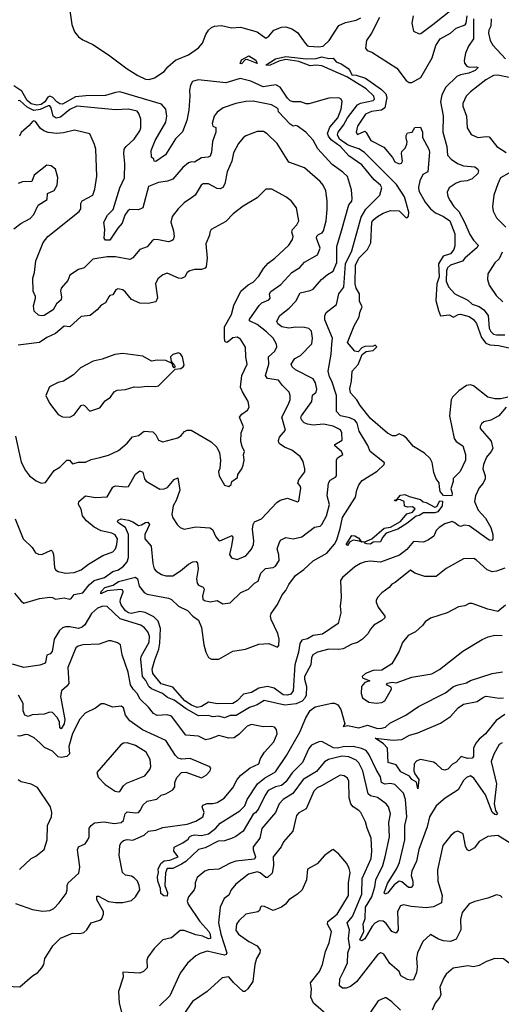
# Model space of a CAD drawing. Extents: x 1268547 to 1425625, y 515768 to 616754.
# Tile 243 of 256: x 1363785 to 1367149, y 535196 to 542069. Entities that reach past the tile are written whole.
import ezdxf

# ---------------------------------------------------------------- set-up
doc = ezdxf.new("R2010")
doc.units = 0

msp = doc.modelspace()

# ---------------------------------------------------------------- linework, layer by layer
at = {"layer": '0CON10XD'}
for points in [[(1364131.6, 542165), (1364148.8, 542035), (1364168, 541985), (1364195, 541949.7), (1364225, 541928.8), (1364295, 541895.8), (1364404.4, 541824.4), (1364536.3, 541726.4), (1364609.9, 541679.9), (1364663, 541653), (1364689.2, 541650.8), (1364727.7, 541662.3), (1364795, 541707.9), (1364819, 541741), (1364872.5, 541787.5), (1364965, 541823.3), (1365035, 541871.8), (1365062.9, 541905), (1365084.6, 541965), (1365105, 541995.7), (1365124.2, 542015), (1365145, 542023.1), (1365195, 542027.5), (1365265, 542012.2), (1365327.6, 542017.6), (1365443.8, 541985), (1365505, 541940), (1365525, 541954), (1365560, 541995), (1365615, 542016.4), (1365645, 542018.2), (1365685, 542005.4), (1365725, 541978.8), (1365779.6, 541905), (1365795, 541885.6), (1365803.8, 541883.8), (1365875, 541879.7), (1365904.8, 541885.2), (1365946.6, 541925), (1366015, 542027.8), (1366060.7, 542049.3), (1366135, 542067), (1366167.5, 542082.5)], [(1366534.2, 542095.8), (1366524, 542045), (1366535, 541990), (1366575, 541971.2), (1366587.3, 541972.7), (1366670.8, 542035), (1366862.3, 542187.7)], [(1366298, 542085), (1366242.1, 541975), (1366206.7, 541925), (1366199.5, 541869.5), (1366213.3, 541855), (1366245, 541841.4), (1366419.7, 541729.7), (1366484.8, 541644.8), (1366505, 541631.8), (1366525, 541629.6), (1366588.2, 541665), (1366666.1, 541803.9), (1366691.9, 541888.1), (1366722.8, 541935), (1366794.4, 541975), (1366835, 542010.9), (1366897.1, 542032.9), (1366904.3, 542045), (1366910, 542095)], [(1366955.3, 542075), (1366955.9, 541935), (1366920.3, 541885), (1366899.1, 541835), (1366889.6, 541785), (1366892.7, 541765), (1366908.6, 541745), (1366925, 541738), (1366975, 541740), (1366988, 541735), (1366966.1, 541715), (1366922.2, 541695), (1366864.8, 541685.2), (1366838.1, 541671.9), (1366761.8, 541598.2), (1366734.3, 541545.7), (1366724.7, 541495.3), (1366742.4, 541397.6), (1366740, 541285), (1366769.4, 541185), (1366773.7, 541123.7), (1366798.6, 541095), (1366843.1, 541065), (1366885, 541049.7), (1366965, 541041.3), (1366985, 541026.5), (1366989.6, 541015), (1366985.6, 540994.4), (1366945, 540959.2), (1366910, 540945), (1366865, 540939.7), (1366835, 540928), (1366784.3, 540895), (1366770.8, 540865), (1366775.6, 540835), (1366791.1, 540805), (1366817.9, 540765), (1366851.4, 540731.4), (1366893.2, 540655), (1366929.9, 540569.9), (1366955, 540529.4), (1366988.1, 540495), (1366980.5, 540479.5), (1366895, 540405.3), (1366877.5, 540382.5), (1366793.6, 540355), (1366772.9, 540337.1), (1366766.8, 540316.8), (1366763.7, 540243.7), (1366779.5, 540205), (1366825, 540155.6), (1366915, 540111.5), (1366945, 540083.5), (1366995, 540067.1), (1367027.9, 540045), (1367057.8, 540005), (1367065.3, 539915), (1367075, 539892.9), (1367094.5, 539874.5), (1367115, 539868.8), (1367175, 539869)], [(1367078.2, 542075), (1367076.9, 542025), (1367061.1, 541995), (1367059.1, 541975), (1367072.5, 541925), (1367091.2, 541891.2), (1367178.9, 541795)], [(1365335, 541760.6), (1365324.3, 541764.3), (1365335, 541790), (1365385, 541816.8), (1365435, 541786.2), (1365445, 541764), (1365375, 541790.4), (1365361.1, 541788.9), (1365335, 541760.6)], [(1367195.3, 539435), (1367145, 539421.8), (1367105, 539421.9), (1367055.5, 539435), (1366955, 539512.5), (1366935, 539520.7), (1366905, 539515.9), (1366851.8, 539478.2), (1366808.8, 539435), (1366798.1, 539415), (1366786.9, 539305), (1366820, 539145), (1366834.7, 539124.7), (1366880, 539095), (1366900, 539035), (1366899.5, 538995), (1366862, 538915), (1366814.1, 538865.9), (1366813.8, 538845), (1366795.6, 538795), (1366805.6, 538764.4), (1366803.9, 538746.1), (1366745, 538748.1), (1366722.5, 538775), (1366717.8, 538807.8), (1366715, 538836.2), (1366694.2, 538865), (1366677.6, 538907.6), (1366667.1, 538977.1), (1366652.7, 539005), (1366612.2, 539042.2), (1366535, 539089.6), (1366488, 539148), (1366465, 539165.4), (1366435, 539178), (1366410, 539165), (1366390, 539165), (1366355, 539181.9), (1366235, 539286), (1366163.1, 539375), (1366140, 539415), (1366095.3, 539465), (1366091.2, 539495), (1366102.9, 539545), (1366108.2, 539615), (1366148.3, 539661.7), (1366177, 539733), (1366205, 539752.5), (1366255, 539760), (1366280, 539785), (1366267.5, 539797.5), (1366255, 539790), (1366195, 539786.9), (1366175, 539778), (1366148.8, 539751.2), (1366125, 539755.6), (1366076, 539815), (1366122.3, 539932.3), (1366156.2, 539995), (1366160, 540025), (1366177.5, 540065), (1366158, 540105), (1366158, 540155), (1366135.6, 540195), (1366128.2, 540225), (1366130.6, 540355), (1366154.7, 540405), (1366213.5, 540465), (1366237.8, 540512.2), (1366243.8, 540655), (1366257.8, 540675), (1366285, 540695.4), (1366325, 540718.5), (1366375, 540736.4), (1366435, 540733.8), (1366485, 540686.7), (1366495, 540687.5), (1366501.7, 540698.3), (1366504.2, 540725), (1366472.4, 540832.4), (1366418.2, 540918.2), (1366192.5, 541142.5), (1366155, 541167.9), (1366104.5, 541185), (1366075, 541195.9), (1366019.2, 541235), (1366005.3, 541265), (1366010.8, 541285), (1366047.1, 541332.9), (1366075, 541384.3), (1366145.7, 541474.3), (1366165, 541487.3), (1366255, 541506.2), (1366263.8, 541515), (1366257.8, 541535), (1366206.2, 541586.2), (1366069.7, 541669.7), (1365895, 541746.9), (1365857.1, 541752.9), (1365815, 541747.5), (1365735, 541777.1), (1365645, 541791.8), (1365595, 541780), (1365535, 541752), (1365510, 541750), (1365506.7, 541755), (1365571.4, 541795), (1365645, 541811.8), (1365786.3, 541796.3), (1365855, 541798.1), (1365895, 541808.9), (1365945, 541798.2), (1365975, 541800.7), (1365995, 541774.7), (1366035, 541759.1), (1366079.2, 541729.2), (1366092.1, 541715), (1366105, 541684.4), (1366135, 541681.2), (1366201.1, 541661.1), (1366311.8, 541581.8), (1366342.1, 541552.1), (1366349.5, 541525), (1366335.8, 541454.2), (1366311.7, 541438.3), (1366242.2, 541427.7), (1366200.2, 541409.8), (1366144.7, 541325), (1366136, 541285), (1366145, 541268.8), (1366195, 541290), (1366205, 541282), (1366237.3, 541225), (1366328.5, 541178.5), (1366388.2, 541108.1), (1366405, 541077.8), (1366435, 541062.5), (1366451.7, 541068.3), (1366458.8, 541081.2), (1366451.2, 541135), (1366455, 541148.2), (1366478.7, 541171.3), (1366489.7, 541200.3), (1366492.4, 541215), (1366484.7, 541245.3), (1366485, 541260), (1366495, 541278.6), (1366526.1, 541283.9), (1366545, 541316), (1366585, 541320), (1366598.6, 541285), (1366597.7, 541247.7), (1366642.5, 541165), (1366646.6, 541145), (1366635, 541007.5), (1366601.5, 540988.5), (1366579.3, 540945), (1366569.8, 540900.2), (1366572.4, 540875), (1366616.7, 540795), (1366655, 540749.3), (1366690.6, 540720.6), (1366745, 540695.7), (1366789.1, 540665), (1366824.6, 540575), (1366825, 540490), (1366817.2, 540465), (1366794.5, 540435), (1366742.1, 540417.9), (1366710.9, 540365), (1366715.2, 540275.2), (1366699.7, 540225), (1366691.7, 540108.3), (1366709.9, 540039.9), (1366725, 540002), (1366785, 540007.8), (1366815, 539992.7), (1366848.1, 540011.9), (1366865, 540014.5), (1366925, 539998.2), (1366955, 539977.3), (1366975, 539949.4), (1367011.2, 539851.2), (1367040.8, 539810.8), (1367069, 539799), (1367128.8, 539795), (1367205, 539777.5)], [(1367293.4, 541646.6), (1367125, 541682.9), (1367095, 541679.3), (1367041, 541649), (1366933.6, 541566.4), (1366904.7, 541535.3), (1366880.5, 541485), (1366881.5, 541465), (1366905.4, 541395), (1366910.4, 541315), (1366938.7, 541268.7), (1366985, 541247.1), (1367045, 541254.4), (1367065, 541250.6), (1367118.8, 541185), (1367182.1, 541142.1)], [(1367182.2, 539365), (1367132.5, 539305), (1367075, 539274.3), (1367027.3, 539262.7), (1367011.7, 539248.3), (1367000.7, 539229.3), (1367002, 539215), (1367077.3, 539127.3), (1367088.9, 539075), (1367079.2, 539055), (1367045, 539015.8), (1367024.7, 538965.3), (1367020, 538935), (1367036.9, 538885), (1367035.6, 538865), (1367022.2, 538835), (1366995, 538800.8), (1366969.6, 538745), (1366961.5, 538705), (1366987.9, 538645), (1367039.7, 538589.7), (1367076.9, 538525), (1367089.2, 538475), (1367090, 538445), (1367085, 538433.3), (1367065, 538436.2), (1366925, 538536.4), (1366889.2, 538540.8), (1366865, 538532.5), (1366848, 538538), (1366825, 538557.6), (1366805, 538565.4), (1366755, 538550.4), (1366714.5, 538525), (1366695, 538502.5), (1366676.9, 538465), (1366640.8, 538439.2), (1366605, 538422.7), (1366535, 538425.9), (1366489.6, 538370.4), (1366438.7, 538331.3), (1366305, 538281.3), (1366235, 538288.7), (1366197.5, 538285), (1366165, 538273.7), (1366125, 538249.7), (1366039.1, 538175), (1366026.5, 538155), (1366030.8, 538035), (1366023.1, 537975), (1366027.8, 537927.8), (1366008.9, 537855), (1365899.3, 537780.7), (1365835, 537770.4), (1365795, 537748.2), (1365755, 537737.9), (1365741.4, 537715), (1365733.2, 537653.2), (1365706.9, 537565), (1365694.7, 537385.3), (1365678.5, 537361.5), (1365655, 537353.2), (1365625, 537356), (1365562.3, 537402.3), (1365515, 537414.3), (1365455, 537403), (1365405, 537373.3), (1365349, 537361), (1365305, 537313.9), (1365275, 537295.6), (1365165, 537292.4), (1365105, 537305.5), (1365055.1, 537274.9), (1365025, 537268.5), (1364985, 537283.4), (1364938.1, 537315), (1364855, 537409.4), (1364774.2, 537434.2), (1364714.2, 537505), (1364711.5, 537535), (1364728.3, 537601.7), (1364758.1, 537675), (1364763.4, 537716.6), (1364768.8, 537818.8), (1364751.2, 537871.2), (1364721.6, 537901.6), (1364660.6, 537930.6), (1364625, 537936.9), (1364565, 537924.3), (1364545, 537929), (1364525, 537942.6), (1364493.9, 537985), (1364486.4, 538005), (1364488.4, 538025), (1364508.8, 538075), (1364505.9, 538085.9), (1364492, 538092), (1364395, 538082.2), (1364352.5, 538062.5), (1364355, 538078.1), (1364380.4, 538105), (1364437.2, 538122.8), (1364475, 538148.6), (1364595, 538178.2), (1364607.8, 538165), (1364619.5, 538115), (1364655, 538070.3), (1364675, 538059.7), (1364825, 538031.5), (1364845, 538022.8), (1364895, 537975.7), (1364957.3, 537945), (1364995.3, 537905.3), (1365035, 537876.9), (1365055.3, 537825.3), (1365070.8, 537705), (1365084.6, 537655), (1365105, 537615.8), (1365125, 537604.5), (1365175, 537604.6), (1365275, 537660), (1365362.5, 537675), (1365455, 537710), (1365525, 537715.5), (1365585, 537689.2), (1365595, 537701.2), (1365597.1, 537745), (1365587.8, 537785), (1365542.7, 537882.7), (1365536.9, 537905), (1365542.3, 537925), (1365585, 537986.2), (1365618.4, 538055), (1365645.1, 538084.9), (1365665, 538127.1), (1365711.1, 538188.9), (1365768.7, 538231.3), (1365835, 538292.7), (1365930.8, 538345), (1365985, 538409.1), (1365999.2, 538439.2), (1366023.4, 538516.6), (1366039.1, 538595), (1366130.4, 538735), (1366138.9, 538785), (1366155, 538821.9), (1366177.6, 538852.4), (1366281.2, 538918.8), (1366331.2, 538965), (1366332.9, 538975), (1366234.2, 539055), (1366217.9, 539097.9), (1366157.1, 539197.1), (1366142, 539252), (1366125, 539274.7), (1366091, 539291), (1366025, 539303.4), (1365997.3, 539335), (1365998.7, 539445), (1365965.6, 539545), (1365948.8, 539575), (1365940, 539615), (1365960.9, 539735), (1365964.6, 539804.6), (1365969.7, 539845), (1365917, 539975), (1365917.6, 540002.4), (1365925.6, 540025), (1365998.9, 540081.1), (1366015.4, 540155), (1366048.2, 540201.8), (1366061.7, 540365), (1366104.8, 540455), (1366169.3, 540690.7), (1366203.3, 540746.7), (1366300.6, 540845), (1366315.6, 540895), (1366305.6, 540915), (1366261.7, 540951.7), (1366175, 541056.7), (1366085, 541119.3), (1366025, 541184.8), (1366005, 541198.4), (1365960.6, 541230.6), (1365941.3, 541255), (1365934.5, 541275), (1365951.7, 541318.3), (1366007.6, 541385), (1366031.1, 541445), (1366037.3, 541497.3), (1366030, 541515), (1366014.4, 541524.4), (1365945, 541522.5), (1365805, 541482.4), (1365785, 541481.8), (1365748.8, 541495), (1365695, 541496.5), (1365675, 541503.2), (1365655, 541522), (1365605, 541597.8), (1365575.4, 541615.4), (1365485, 541601.6), (1365399.9, 541639.9), (1365325, 541657.7), (1365225, 541628.1), (1365030.9, 541649.1), (1364993.1, 541636.9), (1364978.3, 541611.7), (1364970.5, 541575), (1364974.5, 541535), (1364967.7, 541437.7), (1364951.9, 541365), (1364923.1, 541286.9), (1364872.3, 541237.7), (1364804.4, 541125), (1364735, 541080), (1364725, 541082.5), (1364722.5, 541095), (1364705, 541110), (1364702.7, 541155), (1364732.5, 541225), (1364805.5, 541354.5), (1364814, 541395), (1364805, 541443.6), (1364775, 541479.2), (1364485, 541565.5), (1364455, 541562), (1364385, 541539), (1364247.7, 541537.7), (1364175, 541529.8), (1364085, 541480.4), (1364065, 541480.8), (1364045.3, 541495), (1364016.6, 541526.6), (1363995, 541534.4), (1363981, 541529), (1363960, 541495), (1363935, 541477.3), (1363905, 541472.6), (1363865, 541481.6), (1363837.6, 541505), (1363801, 541571), (1363745, 541608.6)], [(1365597.2, 538415), (1365607.7, 538435), (1365645, 538453.5), (1365695, 538446.2), (1365755, 538458.6), (1365845, 538527.1), (1365885, 538534.6), (1365895, 538544.5), (1365928.2, 538605), (1365949.1, 538685), (1365933.3, 538745), (1365941.7, 538835), (1365954.4, 538855.6), (1365990.8, 538875), (1365997.5, 538885), (1365996.9, 538995), (1366005, 539010), (1366042.9, 539035), (1366032, 539055), (1365986.9, 539095), (1365985.9, 539104.1), (1366038.6, 539135), (1366035.5, 539185), (1366025.7, 539205.7), (1365975, 539231.8), (1365906.5, 539246.5), (1365835, 539238.1), (1365794.7, 539244.7), (1365771.9, 539255), (1365753.3, 539275), (1365750, 539295), (1365754.5, 539305), (1365826.2, 539405), (1365831.1, 539448.9), (1365855, 539468.6), (1365859.9, 539489.9), (1365852.2, 539535), (1365835, 539562.8), (1365712.7, 539625), (1365688.9, 539645), (1365681.2, 539665), (1365706.9, 539703.1), (1365746.7, 539725), (1365825, 539806.9), (1365830.7, 539845), (1365824.1, 539895), (1365805, 539912.8), (1365775, 539920.8), (1365715, 539923.5), (1365665, 539915.8), (1365615.8, 539925), (1365588.2, 539945), (1365581.5, 539965), (1365601.8, 540005), (1365666.4, 540055), (1365713.3, 540105), (1365745, 540163.3), (1365815, 540177.9), (1365835, 540188.9), (1365893.8, 540255), (1365935, 540291.4), (1365975, 540314), (1366001.5, 540375), (1365999.2, 540485), (1366032.2, 540595), (1366084, 540776), (1366105, 540803.3), (1366108.5, 540821.5), (1366102, 540882), (1366073.8, 540973.8), (1366041.9, 541005), (1365968.5, 541058.5), (1365867.2, 541167.3), (1365835, 541228.6), (1365784, 541284), (1365725, 541325.7), (1365715, 541330), (1365695, 541326.2), (1365675, 541339.2), (1365592, 541425), (1365590, 541445), (1365581.2, 541455), (1365545, 541475.3), (1365415, 541499.5), (1365365, 541497.5), (1365295, 541484.7), (1365206.9, 541453.1), (1365165, 541424.2), (1365144.4, 541395), (1365130, 541345), (1365133.3, 541325), (1365155, 541316.7), (1365154.4, 541284.4), (1365131.7, 541218.3), (1365124.6, 541145.4), (1365114.5, 541115.5), (1365101.5, 541108.5), (1365055, 541104.7), (1365005, 541074.4), (1364985, 541078), (1364965, 541071.1), (1364925, 541038.2), (1364855, 540956.4), (1364817.6, 540942.4), (1364755, 540932.3), (1364685, 540905.3), (1364644.6, 540755.4), (1364615, 540742.9), (1364555.3, 540745.3), (1364541.1, 540735), (1364519.5, 540705), (1364501.1, 540648.9), (1364470.5, 540615), (1364415, 540529.2), (1364385, 540531.2), (1364374.6, 540544.6), (1364380.4, 540605), (1364373.9, 540655), (1364398.2, 540705), (1364438.1, 540745), (1364485.5, 540894.5), (1364517.2, 540965), (1364519.4, 541065), (1364511.5, 541135), (1364515.6, 541165), (1364528.6, 541185), (1364584.6, 541235.4), (1364625, 541294), (1364631.5, 541315), (1364631.2, 541375), (1364617.9, 541415), (1364605, 541430), (1364545.7, 541445.7), (1364455, 541439.6), (1364185, 541465.9), (1364135, 541441.9), (1364071.2, 541388.8), (1364040.7, 541380.7), (1364019.6, 541395), (1364005, 541454.4), (1363995, 541466.9), (1363985, 541467.4), (1363928.8, 541441.2), (1363885, 541436.1), (1363838.2, 541458.2), (1363785, 541504.7), (1363775, 541503.6)], [(1363753.1, 538585), (1363810, 538445), (1363872.5, 538385), (1363895, 538348), (1363917.3, 538337.3), (1363940, 538335), (1364005.6, 538365.6), (1364015, 538356.2), (1364021.1, 538335), (1364027.8, 538245), (1364035, 538229.2), (1364055, 538217.8), (1364104.6, 538204.6), (1364165, 538209.6), (1364215, 538229.2), (1364265, 538267.5), (1364365, 538327.9), (1364436.2, 538353.8), (1364453.9, 538375), (1364464.1, 538405), (1364468.2, 538445), (1364452.3, 538472.3), (1364428, 538485), (1364355, 538501.9), (1364306, 538526), (1364251.3, 538571.3), (1364224.8, 538605), (1364213.5, 538653.5), (1364195.6, 538685), (1364197.1, 538705), (1364245, 538746.4), (1364315, 538734.8), (1364395, 538737.7), (1364434.7, 538805), (1364453.7, 538816.3), (1364525, 538807.2), (1364545, 538811.5), (1364595, 538895.6), (1364625, 538919.4), (1364645, 538911.2), (1364657.7, 538865), (1364668.8, 538848.8), (1364765, 538792.3), (1364794.6, 538794.6), (1364816.5, 538803.5), (1364865, 538858.5), (1364890.7, 538870.7), (1364903.1, 538785), (1364877, 538713), (1364856.2, 538675), (1364848.9, 538615), (1364855, 538591.2), (1364884.2, 538545), (1364905, 538524), (1364935, 538512.5), (1365015, 538529.5), (1365112.2, 538522.2), (1365131.3, 538511.3), (1365155, 538458.8), (1365175, 538434), (1365182.5, 538432.5), (1365268.3, 538468.3), (1365274, 538454), (1365264.6, 538395.4), (1365251.5, 538335), (1365265, 538312), (1365305, 538300.8), (1365365, 538326), (1365405, 538373.8), (1365419.4, 538405), (1365421.7, 538431.7), (1365412.4, 538512.4), (1365415.6, 538545), (1365424.4, 538565), (1365474.7, 538585.3), (1365581.7, 538698.3), (1365605, 538715.6), (1365655, 538729.5), (1365725, 538702.5), (1365735, 538707.5), (1365749.6, 538799.6), (1365745.3, 538815.2), (1365727.1, 538835), (1365735, 538856), (1365776.5, 538913.5), (1365777.8, 538935), (1365764.4, 538985), (1365745, 539020), (1365685, 539064.2), (1365635, 539084.2), (1365605, 539105.8), (1365595.8, 539115), (1365591.9, 539131.9), (1365599.1, 539155), (1365641.4, 539205), (1365616.5, 539295), (1365659.3, 539380.7), (1365675.4, 539415), (1365675.5, 539445), (1365668.3, 539468.3), (1365620, 539515), (1365592.1, 539552.1), (1365516.2, 539565), (1365502.9, 539585), (1365525.4, 539665), (1365523.8, 539715), (1365568.2, 539755), (1365581.5, 539785), (1365579.5, 539805), (1365555, 539846.7), (1365509.6, 539889.6), (1365445, 539940.4), (1365394.5, 539965), (1365388.2, 539975), (1365458.5, 540075), (1365477.4, 540092.6), (1365525, 540114.5), (1365534.4, 540125), (1365531.1, 540155), (1365539.1, 540170.9), (1365610.2, 540219.8), (1365685.7, 540304.3), (1365741.3, 540338.7), (1365775, 540377.5), (1365865, 540428.6), (1365883.4, 540475), (1365858, 540545), (1365860.9, 540559.1), (1365871.2, 540568.8), (1365897.9, 540582.1), (1365906.9, 540595), (1365926, 540665), (1365933.8, 540745), (1365932.9, 540805), (1365922.9, 540875), (1365905, 540914.3), (1365885, 540939.1), (1365774.3, 541035), (1365664.3, 541075), (1365584.1, 541204.1), (1365513.4, 541273.4), (1365487.9, 541287.9), (1365445, 541288.1), (1365365, 541259.4), (1365345.8, 541245), (1365314.3, 541205), (1365279.4, 541140.6), (1365267.3, 541082.7), (1365235, 541006.2), (1365217, 540923), (1365205, 540898), (1365185, 540889.4), (1365165, 540891.1), (1365105, 540924), (1365067.7, 540922.3), (1365053.3, 540915), (1365010, 540845), (1364986.2, 540825), (1364935, 540790), (1364891.1, 540748.9), (1364850.5, 540695), (1364841.5, 540655), (1364859.5, 540595), (1364864.4, 540555.6), (1364856.4, 540533.6), (1364845.5, 540524.5), (1364825, 540519.5), (1364755, 540533.5), (1364725, 540533.8), (1364710, 540525), (1364675, 540482.5), (1364625, 540465.7), (1364575, 540406.2), (1364555, 540396), (1364454.7, 540414.7), (1364395, 540414.1), (1364295, 540397.1), (1364235, 540337.5), (1364195, 540325.5), (1364135.4, 540285), (1364121.1, 540248.9), (1364074.7, 540195), (1364070.8, 540175), (1364077.9, 540135), (1364075.4, 540114.6), (1364043.1, 540085), (1364020, 540045), (1363955, 540003.3), (1363935, 540000.9), (1363917.6, 540007.6), (1363885.5, 540035.5), (1363882.2, 540072.2), (1363894.5, 540125), (1363895, 540136.7), (1363878.2, 540175), (1363877.2, 540265), (1363888.7, 540305), (1363897.2, 540385), (1363948.8, 540515), (1363982.7, 540555), (1364200, 540730), (1364212.2, 540747.8), (1364211.5, 540785), (1364221.5, 540805), (1364297.1, 540845), (1364310.9, 540885), (1364323.4, 540976.6), (1364315.8, 541165), (1364307.6, 541197.6), (1364275, 541271.4), (1364167, 541297), (1364091.5, 541278.5), (1364045, 541273.9), (1363985, 541282.8), (1363954.3, 541294.3), (1363930, 541310), (1363895, 541358.8), (1363885, 541363.8), (1363875, 541358.8), (1363850.5, 541329.5), (1363795, 541281.9), (1363784, 541255)], [(1363745, 540610), (1363793, 540647), (1363858.7, 540681.3), (1363885, 540710), (1363914, 540775), (1363976.9, 540813.1), (1363980, 540855), (1364025, 540876.7), (1364047, 540913), (1364052.3, 540967.7), (1364035.7, 541025.7), (1364005, 541050), (1363975, 541052.9), (1363887.1, 540985), (1363869.2, 540940.8), (1363805, 540937.1), (1363774, 540925)], [(1367202.5, 540997.5), (1367144.2, 540965), (1367123.8, 540923.8), (1367097.5, 540845), (1367088.6, 540765), (1367092, 540732), (1367115.7, 540685), (1367181.7, 540621.7)], [(1363755, 539162.5), (1363795, 538980), (1363825, 538923.3), (1363854.5, 538884.5), (1363900.3, 538850.3), (1363935, 538834), (1363965, 538838.8), (1364027, 538923), (1364065, 538946.5), (1364115, 538994.5), (1364133.3, 538993.3), (1364155, 538970), (1364195, 538979.5), (1364245, 538979.5), (1364285, 538999.4), (1364344.1, 539014.1), (1364405, 539030), (1364475, 539062.5), (1364536.6, 539113.4), (1364572.6, 539157.4), (1364615, 539166.9), (1364655, 539197.5), (1364715, 539191.5), (1364735, 539171.4), (1364755, 539132.9), (1364785, 539122.9), (1364888.8, 539151.2), (1364912.9, 539167.1), (1364935.6, 539194.4), (1364955, 539204.2), (1364982.7, 539202.7), (1365123.2, 539123.2), (1365162, 539085), (1365180, 539045), (1365188, 538995), (1365184.2, 538935.8), (1365173.3, 538915), (1365178.8, 538885), (1365215, 538820), (1365245, 538810), (1365262.5, 538825), (1365267.5, 538845), (1365306.7, 538873.3), (1365309.2, 538895), (1365336, 538935), (1365345, 538960), (1365353.3, 538995), (1365347.5, 539035), (1365356.2, 539055), (1365338.8, 539088.8), (1365330.4, 539125), (1365333.1, 539185), (1365347.9, 539227.9), (1365321.2, 539295), (1365336, 539315), (1365376.3, 539343.7), (1365387.1, 539365), (1365380.6, 539405), (1365340.3, 539470.3), (1365327.3, 539505), (1365337.3, 539585), (1365374.6, 539665), (1365365.3, 539715), (1365363.2, 539783.2), (1365328.3, 539838.3), (1365305, 539852.5), (1365275, 539849.2), (1365235, 539815.6), (1365220.9, 539820.9), (1365214.7, 539844.7), (1365215.8, 539925), (1365265, 540011.4), (1365280.9, 540075), (1365328.9, 540175), (1365380.6, 540219.4), (1365415, 540237.5), (1365455, 540280), (1365487.6, 540332.4), (1365520.8, 540369.2), (1365566.5, 540403.5), (1365665.7, 540495), (1365690.8, 540535), (1365695.6, 540555.6), (1365687.1, 540585), (1365690.6, 540605), (1365721.7, 540638.3), (1365734.5, 540665.5), (1365719.2, 540755), (1365681.2, 540805), (1365643.7, 540833.7), (1365545.6, 540885.6), (1365504.4, 540885.6), (1365444.6, 540825.4), (1365345, 540767.8), (1365277.1, 540712.9), (1365225, 540661.1), (1365122, 540605), (1365112.5, 540585), (1365112, 540565), (1365086, 540505), (1365094.3, 540405), (1365087.5, 540345), (1365081.2, 540335), (1365055, 540324.3), (1365005, 540324.4), (1364973.3, 540315), (1364955.8, 540304.2), (1364938, 540275), (1364916.4, 540263.6), (1364895, 540265.5), (1364815, 540299.2), (1364785, 540287.1), (1364750.2, 540259.8), (1364733.6, 540225), (1364747.4, 540127.4), (1364735, 540100.8), (1364681.7, 540088.3), (1364625, 540090.8), (1364565, 540117.1), (1364525, 540167.5), (1364505, 540183.1), (1364469.5, 540190.5), (1364456.1, 540183.9), (1364435, 540147.5), (1364415, 540143.3), (1364406.7, 540135), (1364385, 540093.3), (1364355, 540076.2), (1364326.6, 540043.4), (1364278, 540005), (1364215, 539996.7), (1364135, 539924.4), (1364095, 539930), (1364035, 539878.9), (1363975, 539851.5), (1363923.3, 539816.7), (1363775, 539796.2)], [(1367155, 540447.1), (1367135, 540400.8), (1367105, 540372), (1367055.8, 540295), (1367052.5, 540255), (1367064.4, 540215), (1367113.1, 540145), (1367160.3, 540100.3)], [(1364135, 539294.2), (1364165, 539310), (1364213.6, 539376.4), (1364225, 539381.2), (1364237, 539377), (1364275, 539337.5), (1364345, 539358.8), (1364381.7, 539408.3), (1364420, 539435), (1364445, 539471.2), (1364465, 539484.2), (1364525, 539486.7), (1364585, 539506), (1364615, 539503.8), (1364675, 539512), (1364735, 539508.8), (1364755, 539513.8), (1364870, 539630), (1364910, 539635), (1364927.5, 539645), (1364933, 539657), (1364922, 539715), (1364907.7, 539737.7), (1364895, 539743.8), (1364855, 539732.5), (1364838.8, 539715), (1364842.5, 539682.5), (1364867.5, 539655), (1364870, 539645), (1364865, 539640), (1364855, 539650), (1364850, 539670), (1364805, 539690), (1364746.4, 539693.6), (1364705, 539686.2), (1364645, 539721.2), (1364505, 539738.8), (1364448.8, 539731.2), (1364360.5, 539699.5), (1364297.5, 539685), (1364210.9, 539639.1), (1364160, 539590), (1364090, 539545), (1364054.2, 539535.8), (1363994.2, 539505.8), (1363968.8, 539445), (1363992.7, 539392.7), (1364054.3, 539314.3), (1364085, 539298), (1364135, 539294.2)], [(1366235, 538409.2), (1366209.6, 538409.6), (1366196.7, 538415), (1366196.7, 538425), (1366245, 538446.1), (1366330.9, 538519.1), (1366375, 538527.8), (1366445, 538565.5), (1366490, 538620), (1366528, 538632), (1366547.5, 538655), (1366529.3, 538669.3), (1366495, 538667.5), (1366473, 538673), (1366470, 538705), (1366445, 538717.5), (1366420, 538720), (1366418.3, 538711.7), (1366405, 538710), (1366402.5, 538715), (1366420, 538720), (1366445, 538751.2), (1366475, 538753.8), (1366505, 538740), (1366585, 538720), (1366604.1, 538704.1), (1366625, 538700), (1366685, 538666.2), (1366698.6, 538671.4), (1366719.9, 538710.1), (1366737.3, 538707.3), (1366736.6, 538675), (1366705, 538633.9), (1366685, 538625.9), (1366605, 538627.9), (1366575, 538608.9), (1366555, 538604.6), (1366488.5, 538551.5), (1366426.6, 538513.4), (1366345.7, 538485), (1366320, 538455), (1366304.7, 538425.3), (1366255, 538421.1), (1366235, 538409.2)], [(1363749.6, 538065), (1363795, 538010), (1363815, 537996.2), (1363922.3, 538027.7), (1363995, 538038.1), (1364015, 538035.8), (1364035, 538024.7), (1364095, 538034.6), (1364135, 538024.3), (1364145, 538029.2), (1364165, 538057.8), (1364225, 538069.1), (1364271.2, 538125), (1364305.9, 538154.1), (1364376.5, 538175), (1364435, 538217.5), (1364475, 538228.2), (1364509.3, 538255), (1364534.8, 538285.2), (1364545.8, 538315), (1364545.4, 538475), (1364525, 538524.2), (1364476.6, 538555), (1364468.9, 538565), (1364472.7, 538575), (1364495, 538584.1), (1364544.5, 538574.5), (1364574.4, 538564.4), (1364615, 538538.5), (1364635, 538542.2), (1364665, 538560), (1364680.6, 538560.6), (1364691, 538545), (1364677, 538515), (1364660.3, 538475), (1364658.2, 538445), (1364703.7, 538393.7), (1364715, 538272.5), (1364725, 538236.7), (1364739.3, 538219.3), (1364775, 538196.9), (1364805, 538186.5), (1364855, 538187.5), (1364908.3, 538221.7), (1364965, 538268.5), (1364995, 538284.3), (1365016.8, 538286.8), (1365027.5, 538275), (1365032.5, 538235), (1365020.6, 538165), (1365024.4, 538135), (1365035, 538121.4), (1365067.3, 538107.3), (1365074.3, 538095), (1365062.3, 538045), (1365063.8, 538023.8), (1365075, 538014.5), (1365115, 538006.4), (1365165, 538014), (1365205, 537991.2), (1365255, 537997.5), (1365328.7, 538071.3), (1365384.3, 538095), (1365425, 538136.4), (1365451.2, 538148.8), (1365470.5, 538205), (1365502.3, 538237.7), (1365555.4, 538244.6), (1365572.5, 538255), (1365596.7, 538295), (1365595.5, 538334.5), (1365584.7, 538375), (1365597.2, 538415)], [(1366075, 538398), (1366066.2, 538405), (1366105, 538468.5), (1366125, 538467.3), (1366155, 538448.9), (1366168.3, 538428.3), (1366190, 538425), (1366175, 538421.2), (1366159.7, 538429.7), (1366115, 538437.1), (1366088.1, 538421.9), (1366075, 538398)], [(1367175, 538240.5), (1367115, 538219), (1367085.2, 538215.2), (1367049.9, 538229.9), (1366977, 538297), (1366957.8, 538307.8), (1366885, 538304.6), (1366765, 538237.8), (1366695, 538183.1), (1366615, 538181.9), (1366546.1, 538206.1), (1366515, 538226), (1366408.8, 538141.2), (1366385, 538130), (1366366.7, 538105), (1366315, 538069.2), (1366285.4, 538035), (1366276.2, 538015), (1366275, 538003.3), (1366288.3, 537968.3), (1366335.7, 537905), (1366335.8, 537895), (1366314.2, 537875), (1366258.2, 537841.8), (1366234.6, 537815.4), (1366217, 537783), (1366179.5, 537745), (1366145, 537721.1), (1366105, 537708.9), (1366045, 537676.9), (1366015, 537672), (1365945.3, 537675.3), (1365865, 537653.5), (1365832.9, 537635), (1365823.5, 537615), (1365819.1, 537565), (1365774.7, 537485), (1365773.8, 537465), (1365787.9, 537415), (1365785.8, 537354.2), (1365777.3, 537332.7), (1365758.1, 537311.9), (1365716.5, 537293.5), (1365636, 537284), (1365493.4, 537316.6), (1365445, 537286.5), (1365417.7, 537277.7), (1365391, 537269), (1365297, 537213), (1365255, 537212), (1365215, 537195.4), (1365175, 537207.8), (1365135, 537202.2), (1365102.3, 537212.3), (1365035, 537209.7), (1364948.1, 537258.1), (1364865, 537318.4), (1364817.7, 537337.7), (1364783.6, 537365), (1364705, 537398.3), (1364686.6, 537415), (1364666.1, 537456.1), (1364643, 537485), (1364631.1, 537605), (1364634, 537625), (1364689, 537725), (1364691.9, 537765), (1364681.2, 537795), (1364658, 537825), (1364631.7, 537841.7), (1364487.2, 537887.2), (1364395, 537973.2), (1364365, 537974.8), (1364328.6, 537961.4), (1364286.1, 537925), (1364241.2, 537845), (1364222.3, 537827.7), (1364195, 537819.6), (1364135, 537830.6), (1364105, 537830), (1364085, 537823.5), (1364062.5, 537805), (1364026.4, 537745), (1364011.4, 537658.6), (1363997.6, 537642.4), (1363975, 537633.3), (1363966.1, 537585), (1363959.1, 537575), (1363925.7, 537564.3), (1363815, 537547.7), (1363735, 537570.3)], [(1367177.7, 537982.3), (1367125, 537938.8), (1367055, 537954), (1366945, 537994.3), (1366925, 537994.3), (1366895, 537978.1), (1366850, 537970), (1366770.8, 537929.2), (1366655, 537890.8), (1366618, 537865), (1366599.8, 537840.2), (1366549.2, 537795), (1366498.7, 537771.3), (1366458.9, 537721.1), (1366435, 537660), (1366385, 537572.5), (1366315, 537528), (1366254.3, 537525.7), (1366200, 537505), (1366176.7, 537485), (1366180, 537475), (1366230, 537455), (1366195, 537442.5), (1366173.3, 537415), (1366169.4, 537365), (1366179.4, 537335), (1366225, 537305.5), (1366275, 537297.9)], [(1366275, 537297.9), (1366315, 537303.3), (1366335.7, 537315), (1366382.5, 537395), (1366379.3, 537409.3), (1366347.5, 537425), (1366355, 537436.7), (1366385.9, 537445.9), (1366415, 537440), (1366525, 537480.4), (1366665, 537502.2), (1366717.6, 537532.4), (1366879.7, 537660.2), (1367015, 537742), (1367057.9, 537762.1), (1367103, 537773), (1367155, 537770)], [(1363693.4, 535323.4), (1363785, 535317.1), (1363874.7, 535395.3), (1363911.2, 535418.8), (1363940.2, 535449.8), (1363954.4, 535475), (1363961.1, 535515), (1363985.8, 535555), (1364017.1, 535605), (1364071.1, 535658.9), (1364155, 535693.1), (1364205, 535690.8), (1364233.1, 535696.9), (1364254.7, 535715.3), (1364285, 535764.2), (1364345.5, 535784.5), (1364358.8, 535795), (1364371.4, 535825), (1364370, 535845), (1364323.8, 535925), (1364325, 535952), (1364335, 535951.9), (1364405, 535912.8), (1364455, 535905.6), (1364505, 535905.6), (1364565, 535921.8), (1364595, 535945.5), (1364623.5, 535995), (1364620.5, 536025), (1364608.3, 536055), (1364585, 536077.9), (1364565, 536089.7), (1364525, 536096.8), (1364502.7, 536115), (1364479.5, 536235), (1364484.4, 536305), (1364495, 536326), (1364510.3, 536339.7), (1364536.1, 536346.1), (1364575, 536342.7), (1364655, 536376.5), (1364685.4, 536404.6), (1364735, 536412.5), (1364785, 536430.4), (1364955, 536453.9), (1365014.4, 536475), (1365065, 536504.3), (1365073.3, 536535), (1365060, 536575), (1365063.5, 536585), (1365095, 536598.2), (1365135, 536597.5), (1365165, 536604.5), (1365214.4, 536635), (1365275, 536707.5), (1365304.7, 536765.3), (1365330, 536795), (1365395, 536846.4), (1365455.8, 536875), (1365467.6, 536912.4), (1365495.6, 536955), (1365560.6, 537029.4), (1365582.5, 537085), (1365578, 537115), (1365565, 537130), (1365545, 537135.7), (1365485, 537133.5), (1365405, 537149.4), (1365375, 537137.1), (1365318.5, 537081.5), (1365282.7, 537057.3), (1365245, 537053.2), (1365175, 537071.8), (1365115, 537049.6), (1365085, 537042.5), (1365035, 537067.5), (1364945.3, 537075.3), (1364845, 537207.1), (1364815, 537217), (1364745, 537212.3), (1364719.4, 537225), (1364685, 537271.4), (1364626.7, 537326.7), (1364606.5, 537365), (1364577.5, 537395), (1364559.5, 537425), (1364543.9, 537515), (1364500.9, 537635), (1364488.8, 537705), (1364468.7, 537718.7), (1364425, 537732.9), (1364405, 537732.9), (1364340.7, 537709.3), (1364225, 537704.4), (1364193.4, 537696.6), (1364176.2, 537685), (1364122.4, 537547.6), (1364127.8, 537435), (1364115, 537415.8), (1364076.9, 537385), (1364070.4, 537345), (1364100.4, 537185), (1364096.3, 537153.7), (1364075, 537119.1), (1364064.9, 537124.9), (1364062.1, 537165), (1364049.1, 537195), (1364015, 537232.4), (1363995, 537236.3), (1363955, 537220.8), (1363872.8, 537217.2), (1363845, 537205.3), (1363820.8, 537215), (1363808.5, 537245), (1363809.6, 537295), (1363776, 537355)], [(1367155, 537021.4), (1367135, 537008.6), (1367097.3, 536942.7), (1367077.9, 536892.1), (1367115.4, 536735), (1367098.5, 536595), (1367108.9, 536548.9), (1367123.3, 536525), (1367115, 536518.8), (1367105, 536520.8), (1367085, 536538), (1367038, 536658), (1366957.8, 536775), (1366935, 536790), (1366905, 536780), (1366885, 536759.4), (1366846.8, 536693.2), (1366756.5, 536635), (1366695, 536580.5), (1366648.4, 536505), (1366631, 536435), (1366572.2, 536277.8), (1366556.7, 536195), (1366524.3, 536125), (1366520.5, 536095), (1366530.8, 536055), (1366530.6, 536025), (1366519.3, 536010.7), (1366501.4, 536011.4), (1366455, 536051.1), (1366435, 536054.5), (1366400.4, 536029.6), (1366355, 535972.4), (1366335, 535963.8), (1366331.2, 535975), (1366355, 536038.2), (1366419.7, 536145), (1366437.1, 536185), (1366475.2, 536344.8), (1366474.3, 536445), (1366488.7, 536505), (1366480.3, 536625), (1366465, 536670.8), (1366405, 536731.5), (1366375, 536737.5), (1366335, 536733), (1366313.4, 536743.4), (1366305.3, 536785), (1366274.6, 536834.6), (1366226.8, 536936.8), (1366205, 536967.3), (1366172.6, 536982.6), (1366115, 536994.8), (1366045, 536993.1), (1366005, 536984), (1365976.1, 536986.1), (1365895, 537029.7), (1365875, 537027.8), (1365824.4, 537005.6), (1365805, 536981.9), (1365761, 536885), (1365688.9, 536811.1), (1365645, 536749.8), (1365615, 536723.3), (1365571.4, 536715), (1365521.8, 536688.2), (1365499, 536655), (1365454.7, 536565), (1365435, 536535.5), (1365416.2, 536523.8), (1365345, 536405.7), (1365295, 536368), (1365265, 536354), (1365215, 536336.7), (1365172.5, 536335), (1365081.3, 536288.7), (1365033, 536277), (1364946.5, 536193.5), (1364915.9, 536174.1), (1364855, 536144.6), (1364815, 536144.3), (1364803.4, 536113.4), (1364797.8, 536025), (1364818.5, 535975), (1364815, 535950.8), (1364792.1, 535952.1), (1364770.7, 535970.7), (1364769.2, 536005), (1364750, 536055), (1364748.8, 536085), (1364755.8, 536115), (1364751.2, 536138.8), (1364771.7, 536178.3), (1364793.1, 536196.9), (1364835, 536202.5), (1364891.2, 536225), (1364861.9, 536265), (1364865, 536293.8), (1364925, 536322.5), (1364962, 536348), (1364972, 536365), (1364986.7, 536375), (1365005, 536380), (1365055, 536373.5), (1365105, 536385.3), (1365155, 536426), (1365185, 536460), (1365323.9, 536546.1), (1365357.5, 536582.5), (1365374.2, 536625), (1365445.7, 536734.3), (1365495.5, 536774.5), (1365572.3, 536817.7), (1365647.9, 536932.1), (1365742.5, 537095), (1365783.8, 537196.2), (1365813.8, 537246.2), (1365848, 537272), (1365965, 537298.3), (1365985, 537297.4), (1366007.1, 537287.1), (1366028.4, 537255), (1366056, 537155), (1366045, 537134.3), (1366075, 537141.4), (1366155, 537126.7), (1366215, 537143.9), (1366285, 537122.4), (1366315, 537123), (1366339.2, 537130.8), (1366371.6, 537158.4), (1366481.2, 537215), (1366570, 537275), (1366759, 537371), (1366815, 537415.6), (1366847.5, 537425), (1366905, 537440.3), (1366935, 537456.6), (1367085, 537506.4), (1367157, 537517)], [(1367175, 537219.6), (1367113.3, 537176.7), (1367039.5, 537085), (1366993.7, 537046.3), (1366971.2, 537018.8), (1366954.7, 536985), (1366955.3, 536925), (1366946.5, 536913.5), (1366913, 536913), (1366870, 536925), (1366833.9, 536886.1), (1366808.7, 536871.3), (1366775, 536837.1), (1366755, 536830), (1366736, 536836), (1366695, 536875.4), (1366675, 536886.6), (1366585, 536905.8), (1366559.1, 536895), (1366541.5, 536875), (1366538.6, 536825), (1366544.2, 536805), (1366572.2, 536765), (1366565, 536701.2), (1366556.5, 536746.5), (1366525, 536764.6), (1366508.1, 536788.1), (1366448.1, 536818.1), (1366415, 536868), (1366360, 536885), (1366353.3, 536985), (1366325.3, 537015.3), (1366268.8, 537055), (1366395, 537039.2), (1366455, 537043.8), (1366507.5, 537075), (1366565, 537090.6), (1366725, 537157.5), (1366795, 537204.5), (1366847.1, 537265), (1366885, 537290.7), (1366980.6, 537309.4), (1367025, 537340.7), (1367043.4, 537346.6), (1367135, 537332.4), (1367165.2, 537334.8)], [(1363755, 535898.8), (1363875, 535858.1), (1363945, 535846.9), (1363971.7, 535848.3), (1363995, 535850.8), (1364023.3, 535865), (1364061.4, 535905), (1364110.2, 535969.8), (1364117.3, 535995), (1364116.8, 536025), (1364124.7, 536045), (1364197.6, 536112.4), (1364204.4, 536155), (1364188, 536275), (1364196.7, 536295), (1364243.1, 536316.9), (1364262, 536345), (1364271.2, 536365), (1364270, 536425), (1364283.3, 536445), (1364308.3, 536461.7), (1364375, 536470.8), (1364445, 536458.3), (1364495, 536465.4), (1364510.9, 536479.1), (1364522.7, 536525), (1364535, 536540.5), (1364595, 536531.6), (1364614.1, 536535.9), (1364629.6, 536550.4), (1364645, 536586.2), (1364675.9, 536614.1), (1364742.2, 536627.8), (1364774.2, 536655), (1364806.7, 536665), (1364855, 536694.3), (1364868.5, 536715), (1364868.1, 536745), (1364881.8, 536778.2), (1364915.3, 536814.7), (1364945, 536816.2), (1365055, 536775.8), (1365087.5, 536795), (1365115.8, 536825), (1365120, 536845), (1365113, 536853), (1364975, 536910.8), (1364915, 536906.5), (1364893.1, 536913.1), (1364872.9, 536932.9), (1364806.7, 537036.7), (1364642.9, 537112.9), (1364554.8, 537174.8), (1364523.6, 537215), (1364511.3, 537265), (1364495, 537277.8), (1364435, 537270), (1364375, 537294), (1364355, 537293.8), (1364315, 537263.3), (1364242.4, 537227.6), (1364204.6, 537185.4), (1364153.5, 537086.5), (1364128.7, 536995), (1364131.9, 536945), (1364115, 536926.9), (1364075, 536920), (1364055, 536924.4), (1364015, 536963.8), (1363958.1, 536988.1), (1363925, 537021.5), (1363885.2, 537055.2), (1363845, 537076.4), (1363825, 537079.1), (1363785, 537068.1), (1363770.7, 537070.7)], [(1364475, 536678.1), (1364485, 536682), (1364509.8, 536720.2), (1364531.3, 536738.7), (1364658.1, 536791.9), (1364694.4, 536835), (1364700, 536855), (1364695.5, 536905), (1364667.9, 536955), (1364595, 537002), (1364535, 537021.8), (1364510, 537020), (1364492.3, 537007.7), (1364323.8, 536815), (1364332.7, 536782.7), (1364381.3, 536731.3), (1364452.9, 536685), (1364475, 536678.1)], [(1367223.7, 536313.7), (1367125, 536373.6), (1367055, 536368.1), (1366995, 536331.4), (1366961.7, 536288.3), (1366925, 536267.5), (1366910, 536275), (1366899.7, 536299.7), (1366883.3, 536385), (1366845, 536403.8), (1366825, 536398.8), (1366796.7, 536375), (1366741.2, 536305), (1366704.4, 536135), (1366706.9, 536055), (1366736.6, 535955), (1366732.3, 535905), (1366675, 535877.4), (1366625, 535869.2), (1366518.8, 535878.8), (1366465, 535891.2), (1366446, 535884), (1366424.1, 535845), (1366428, 535715), (1366415, 535693.2), (1366384.7, 535704.7), (1366345, 535759.4), (1366325, 535775.8), (1366295, 535778.3), (1366265, 535762.2), (1366247.4, 535742.6), (1366195, 535654.2), (1366175, 535638.1), (1366160.8, 535645), (1366190, 535705), (1366185.2, 535755), (1366197.8, 535795), (1366201.1, 535875), (1366244, 535946), (1366265.2, 536015), (1366271.7, 536065), (1366322.3, 536165), (1366338.1, 536225), (1366367.9, 536365), (1366363.4, 536465), (1366374.6, 536525), (1366360.3, 536575), (1366345, 536594.6), (1366285, 536639.1), (1366235, 536651.6), (1366219.8, 536665), (1366181.8, 536825), (1366155, 536881.5), (1366135, 536901.1), (1366085, 536923.7), (1366035, 536928.3), (1365942, 536905), (1365915, 536889.6), (1365859.3, 536820.7), (1365764.1, 536765.9), (1365692.6, 536667.4), (1365625.2, 536624.8), (1365597.3, 536595), (1365572.7, 536535), (1365476.2, 536423.8), (1365461.9, 536355), (1365416.7, 536295), (1365415.8, 536275), (1365431.1, 536225), (1365425, 536209.1), (1365295.2, 536194.8), (1365255, 536181.8), (1365175, 536138.9), (1365105, 536134.6), (1365077.5, 536125), (1365025, 536080.6), (1365011.1, 536045), (1365011.5, 536015), (1365004.7, 535995.3), (1364965, 535946), (1364955.8, 535915), (1364961.4, 535895), (1365043.7, 535773.7), (1365106.7, 535705), (1365116.2, 535685), (1365117.5, 535655), (1365105, 535653.7), (1365065, 535670.9), (1365015, 535680.7), (1364935, 535712.1), (1364905, 535710.5), (1364845, 535661.2), (1364785, 535645.3), (1364723.5, 535585), (1364680, 535525), (1364673.3, 535505), (1364675, 535450), (1364648.8, 535425), (1364625, 535414.4), (1364505, 535420), (1364508.8, 535385), (1364474.4, 535285), (1364479.7, 535205), (1364514.3, 535065.7)], [(1367155, 535941.2), (1367143.2, 535953.2), (1367115, 535959.4), (1367055, 535936.4), (1366965, 535913.3), (1366925, 535897.5), (1366875, 535835.8), (1366863.1, 535786.9), (1366867, 535715), (1366835, 535651.8), (1366795, 535634.4), (1366745, 535639.6), (1366710.3, 535650.3), (1366655, 535684.4), (1366602.2, 535635), (1366563.8, 535555), (1366558, 535518), (1366561.8, 535455), (1366557.5, 535417.5), (1366535, 535367.8), (1366515, 535363.6), (1366495, 535369.1), (1366446.5, 535395), (1366434.6, 535425), (1366370.2, 535480.2), (1366327.8, 535545), (1366315, 535553.1), (1366305, 535554.4), (1366285, 535541.4), (1366136.8, 535353.2), (1366095, 535319.2), (1366065, 535308.6), (1366039.5, 535309.5), (1366019.2, 535325), (1366021.5, 535375), (1366052, 535435), (1366074.1, 535485), (1366077.9, 535555), (1366090.9, 535595), (1366080.7, 535655), (1366087.8, 535715), (1366071.4, 535765), (1366110.9, 535809.1), (1366176, 535965), (1366177.9, 536075), (1366240, 536215), (1366243.8, 536265), (1366239.2, 536355), (1366211.5, 536425), (1366200.8, 536470.8), (1366167.9, 536535), (1366155, 536550), (1366114.7, 536574.7), (1366099.1, 536595), (1366086.7, 536636.7), (1366084.7, 536754.7), (1366074.7, 536774.7), (1366050.9, 536790.9), (1366023.8, 536795), (1365897.4, 536722.6), (1365863.4, 536706.6), (1365840.3, 536685), (1365785, 536560), (1365735, 536532.5), (1365718.2, 536515), (1365692.2, 536405), (1365628.7, 536331.3), (1365612.2, 536295), (1365554.6, 536225.4), (1365558.3, 536165), (1365548.1, 536111.9), (1365515, 536082.1), (1365505, 536082.3), (1365465, 536113.4), (1365445, 536121.2), (1365382.5, 536105), (1365295, 536034.5), (1365263.3, 535995), (1365245, 535957.5), (1365214.5, 535935), (1365184.4, 535875), (1365174.1, 535765), (1365190.4, 535685), (1365232.1, 535555), (1365226.3, 535543.7), (1365215, 535538.9), (1365135, 535558.4), (1365095, 535566), (1365045, 535551.8), (1365015, 535534.5), (1364957.4, 535482.6), (1364906.9, 535413.1), (1364833.6, 535255), (1364760.6, 535185)], [(1363783.7, 536136.3), (1363866.4, 536213.6), (1363898.9, 536231.1), (1363955, 536276.2), (1363977.5, 536345), (1363980, 536445), (1364007.1, 536505), (1364008.6, 536535), (1364000.8, 536575), (1363910.2, 536710.2), (1363865, 536733.1), (1363795, 536748.1), (1363775, 536762)], [(1365955, 535101.2), (1365836.5, 535205), (1365819.4, 535245), (1365822.9, 535305), (1365815.5, 535345), (1365878.9, 535425), (1365899.5, 535475), (1365921.1, 535565), (1365946.9, 535625), (1365962.1, 535705), (1365936.2, 535755), (1365937.1, 535775), (1366001.8, 535825), (1366081.2, 535955), (1366080.8, 536045), (1366092.4, 536115), (1366087.5, 536145), (1366069.2, 536179.2), (1366015, 536244), (1365975, 536276.7), (1365965, 536272.5), (1365914.1, 536235.9), (1365862.3, 536177.7), (1365795, 536140), (1365787.5, 536065), (1365758.8, 535995), (1365726.7, 535965), (1365664.4, 535925.6), (1365640.8, 535895), (1365615, 535873.1), (1365555, 535850.8), (1365495, 535879.2), (1365475, 535881.2), (1365466.7, 535875), (1365459.4, 535850.6), (1365447.9, 535842.1), (1365363.8, 535825), (1365315, 535778.1), (1365299.1, 535755), (1365294.6, 535714.6), (1365312.5, 535685), (1365386.2, 535635), (1365443.8, 535605), (1365464.2, 535575), (1365462.9, 535555), (1365440, 535515), (1365427.1, 535475), (1365414.3, 535355), (1365379.4, 535305), (1365358.8, 535285), (1365345, 535285.6), (1365277.8, 535347.8), (1365245, 535387.5), (1365200.3, 535379.7), (1365094.3, 535285), (1364991.4, 535215), (1364908.9, 535095)], [(1367236.4, 535463.6), (1367225, 535466.2), (1367165, 535514), (1367105, 535516), (1367045, 535494.2), (1366994.2, 535465.8), (1366955, 535458.6), (1366915, 535465.7), (1366811.8, 535448.2), (1366764.7, 535405.3), (1366748.3, 535381.7), (1366720.8, 535315), (1366725.8, 535265), (1366720, 535245), (1366686.5, 535203.5), (1366665.4, 535154.6)], [(1366444.4, 535155), (1366385, 535214.4), (1366345, 535242), (1366335, 535242), (1366290.2, 535219.8), (1366230.8, 535135)]]:
    msp.add_lwpolyline(points, dxfattribs=at)

doc.saveas('drawing.dxf')
